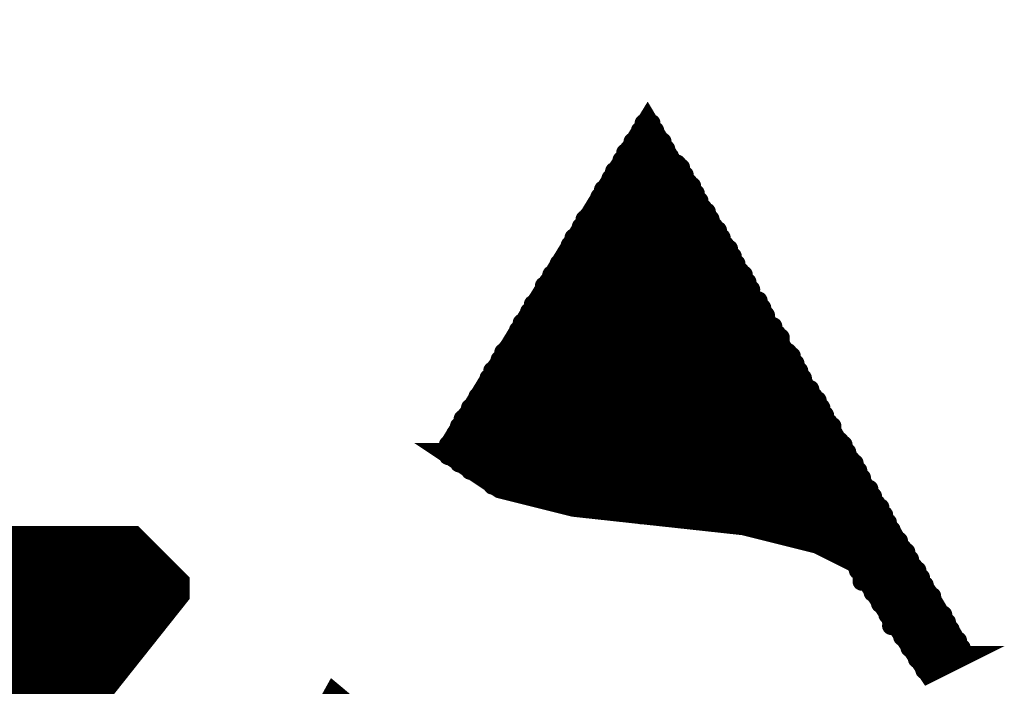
# Model space of a CAD drawing. Extents: x -1 to 5.73, y -1.96 to 5.23.
# Tile 20 of 29: x 3.44 to 3.71, y 1.83 to 2.01. Entities that reach past the tile are written whole.
import ezdxf

# ---------------------------------------------------------------- set-up
doc = ezdxf.new("R2010")
doc.units = 0
doc.layers.get('0').update_dxf_attribs({"color": 3, "linetype": 'CONTINUOUS'})

# ---------------------------------------------------------------- blocks, each defined once
blk = doc.blocks.new('PAD_R1')
at = {"const_width": 0.5}
blk.add_lwpolyline([(0.25, 0, 1), (-0.25, 0, 1)], format="xyb", close=True, dxfattribs=at)

msp = doc.modelspace()

# ---------------------------------------------------------------- linework, layer by layer
for points, const_width in [([(3.385, 2.004), (3.385, 1.867), (3.472, 1.867), (3.483, 1.856), (3.483, 1.854), (3.452, 1.815), (3.437, 1.802), (3.431, 1.79), (3.423, 1.77), (3.41, 1.756), (3.394, 1.748), (3.371, 1.761), (3.334, 1.757), (3.331, 1.757), (3.307, 1.71), (3.284, 1.673), (3.263, 1.647), (3.241, 1.634), (3.229, 1.63), (3.22, 1.63), (3.208, 1.634), (3.199, 1.641)], 0.01), ([(3.698, 1.837), (3.612, 1.982), (3.557, 1.892)], 0.005), ([(3.611, 1.981), (3.613, 1.981)], 0.005), ([(3.61, 1.979), (3.614, 1.979)], 0.005), ([(3.613, 1.98), (3.611, 1.98)], 0.005), ([(3.616, 1.976), (3.608, 1.976)], 0.005), ([(3.609, 1.977), (3.615, 1.977)], 0.005), ([(3.614, 1.978), (3.61, 1.978)], 0.005), ([(3.606, 1.973), (3.617, 1.973)], 0.005), ([(3.617, 1.974), (3.607, 1.974)], 0.005), ([(3.608, 1.975), (3.616, 1.975)], 0.005), ([(3.605, 1.971), (3.618, 1.971)], 0.005), ([(3.618, 1.972), (3.606, 1.972)], 0.005), ([(3.621, 1.968), (3.603, 1.968)], 0.005), ([(3.604, 1.969), (3.621, 1.969)], 0.005), ([(3.62, 1.97), (3.605, 1.97)], 0.005), ([(3.622, 1.966), (3.602, 1.966)], 0.005), ([(3.602, 1.965), (3.623, 1.965)], 0.005), ([(3.603, 1.967), (3.622, 1.967)], 0.005), ([(3.6, 1.963), (3.624, 1.963)], 0.005), ([(3.624, 1.964), (3.601, 1.964)], 0.005), ([(3.599, 1.961), (3.625, 1.961)], 0.005), ([(3.626, 1.96), (3.599, 1.96)], 0.005), ([(3.625, 1.962), (3.6, 1.962)], 0.005), ([(3.598, 1.959), (3.626, 1.959)], 0.005), ([(3.627, 1.958), (3.598, 1.958)], 0.005), ([(3.598, 1.957), (3.628, 1.957)], 0.005), ([(3.595, 1.955), (3.629, 1.955)], 0.005), ([(3.628, 1.956), (3.596, 1.956)], 0.005), ([(3.594, 1.953), (3.63, 1.953)], 0.005), ([(3.631, 1.952), (3.594, 1.952)], 0.005), ([(3.629, 1.954), (3.595, 1.954)], 0.005), ([(3.632, 1.95), (3.592, 1.95)], 0.005), ([(3.592, 1.949), (3.632, 1.949)], 0.005), ([(3.594, 1.951), (3.631, 1.951)], 0.005), ([(3.633, 1.948), (3.591, 1.948)], 0.005), ([(3.591, 1.947), (3.634, 1.947)], 0.005), ([(3.634, 1.946), (3.59, 1.946)], 0.005), ([(3.59, 1.945), (3.635, 1.945)], 0.005), ([(3.635, 1.944), (3.59, 1.944)], 0.005), ([(3.587, 1.941), (3.637, 1.941)], 0.005), ([(3.588, 1.943), (3.636, 1.943)], 0.005), ([(3.636, 1.942), (3.588, 1.942)], 0.005), ([(3.638, 1.94), (3.586, 1.94)], 0.005), ([(3.586, 1.939), (3.638, 1.939)], 0.005), ([(3.584, 1.937), (3.639, 1.937)], 0.005), ([(3.64, 1.936), (3.584, 1.936)], 0.005), ([(3.639, 1.938), (3.585, 1.938)], 0.005), ([(3.582, 1.933), (3.642, 1.933)], 0.005), ([(3.584, 1.935), (3.64, 1.935)], 0.005), ([(3.64, 1.934), (3.584, 1.934)], 0.005), ([(3.642, 1.932), (3.581, 1.932)], 0.005), ([(3.581, 1.931), (3.643, 1.931)], 0.005), ([(3.644, 1.928), (3.579, 1.928)], 0.005), ([(3.643, 1.93), (3.58, 1.93)], 0.005), ([(3.58, 1.929), (3.644, 1.929)], 0.005), ([(3.577, 1.925), (3.646, 1.925)], 0.005), ([(3.578, 1.927), (3.644, 1.927)], 0.005), ([(3.646, 1.926), (3.578, 1.926)], 0.005), ([(3.576, 1.923), (3.648, 1.923)], 0.005), ([(3.647, 1.924), (3.577, 1.924)], 0.005), ([(3.648, 1.92), (3.574, 1.92)], 0.005), ([(3.648, 1.922), (3.576, 1.922)], 0.005), ([(3.576, 1.921), (3.648, 1.921)], 0.005), ([(3.572, 1.917), (3.651, 1.917)], 0.005), ([(3.573, 1.919), (3.65, 1.919)], 0.005), ([(3.651, 1.918), (3.573, 1.918)], 0.005), ([(3.571, 1.915), (3.652, 1.915)], 0.005), ([(3.652, 1.916), (3.572, 1.916)], 0.005), ([(3.654, 1.912), (3.569, 1.912)], 0.005), ([(3.653, 1.914), (3.57, 1.914)], 0.005), ([(3.57, 1.913), (3.653, 1.913)], 0.005), ([(3.654, 1.91), (3.568, 1.91)], 0.005), ([(3.568, 1.909), (3.656, 1.909)], 0.005), ([(3.569, 1.911), (3.654, 1.911)], 0.005), ([(3.566, 1.907), (3.657, 1.907)], 0.005), ([(3.656, 1.908), (3.568, 1.908)], 0.005), ([(3.659, 1.904), (3.564, 1.904)], 0.005), ([(3.565, 1.905), (3.658, 1.905)], 0.005), ([(3.658, 1.906), (3.566, 1.906)], 0.005), ([(3.562, 1.901), (3.66, 1.901)], 0.005), ([(3.66, 1.902), (3.563, 1.902)], 0.005), ([(3.564, 1.903), (3.659, 1.903)], 0.005), ([(3.561, 1.899), (3.662, 1.899)], 0.005), ([(3.661, 1.9), (3.562, 1.9)], 0.005), ([(3.56, 1.897), (3.662, 1.897)], 0.005), ([(3.662, 1.896), (3.56, 1.896)], 0.005), ([(3.662, 1.898), (3.561, 1.898)], 0.005), ([(3.665, 1.894), (3.558, 1.894)], 0.005), ([(3.558, 1.893), (3.665, 1.893)], 0.005), ([(3.56, 1.895), (3.664, 1.895)], 0.005), ([(3.683, 1.862), (3.668, 1.862), (3.658, 1.867), (3.638, 1.872), (3.592, 1.877), (3.572, 1.882), (3.557, 1.892), (3.666, 1.892)], 0.005), ([(3.666, 1.891), (3.558, 1.891)], 0.005), ([(3.56, 1.89), (3.667, 1.89)], 0.005), ([(3.668, 1.889), (3.561, 1.889)], 0.005), ([(3.563, 1.888), (3.668, 1.888)], 0.005), ([(3.669, 1.887), (3.564, 1.887)], 0.005), ([(3.566, 1.886), (3.669, 1.886)], 0.005), ([(3.67, 1.885), (3.568, 1.885)], 0.005), ([(3.569, 1.884), (3.67, 1.884)], 0.005), ([(3.67, 1.883), (3.57, 1.883)], 0.005), ([(3.572, 1.882), (3.672, 1.882)], 0.005), ([(3.672, 1.881), (3.576, 1.881)], 0.005), ([(3.58, 1.88), (3.673, 1.88)], 0.005), ([(3.673, 1.879), (3.584, 1.879)], 0.005), ([(3.588, 1.878), (3.674, 1.878)], 0.005), ([(3.675, 1.877), (3.592, 1.877)], 0.005), ([(3.601, 1.876), (3.675, 1.876)], 0.005), ([(3.676, 1.875), (3.61, 1.875)], 0.005), ([(3.62, 1.874), (3.676, 1.874)], 0.005), ([(3.629, 1.873), (3.677, 1.873)], 0.005), ([(3.677, 1.872), (3.638, 1.872)], 0.005), ([(3.642, 1.871), (3.678, 1.871)], 0.005), ([(3.678, 1.87), (3.646, 1.87)], 0.005), ([(3.65, 1.869), (3.678, 1.869)], 0.005), ([(3.474, 1.865), (3.316, 1.865)], 0.01), ([(3.68, 1.868), (3.654, 1.868)], 0.005), ([(3.658, 1.867), (3.68, 1.867)], 0.005), ([(3.681, 1.866), (3.66, 1.866)], 0.005), ([(3.662, 1.865), (3.682, 1.865)], 0.005), ([(3.682, 1.864), (3.664, 1.864)], 0.005), ([(3.666, 1.863), (3.683, 1.863)], 0.005), ([(3.668, 1.862), (3.688, 1.832), (3.698, 1.837), (3.685, 1.837)], 0.005), ([(3.669, 1.861), (3.684, 1.861)], 0.005), ([(3.483, 1.856), (3.277, 1.856)], 0.01), ([(3.685, 1.86), (3.669, 1.86)], 0.005), ([(3.67, 1.859), (3.685, 1.859)], 0.005), ([(3.686, 1.858), (3.67, 1.858)], 0.005), ([(3.67, 1.857), (3.686, 1.857)], 0.005), ([(3.687, 1.856), (3.672, 1.856)], 0.005), ([(3.673, 1.855), (3.687, 1.855)], 0.005), ([(3.688, 1.854), (3.673, 1.854)], 0.005), ([(3.674, 1.853), (3.689, 1.853)], 0.005), ([(3.689, 1.852), (3.675, 1.852)], 0.005), ([(3.675, 1.851), (3.689, 1.851)], 0.005), ([(3.477, 1.847), (3.279, 1.847)], 0.01), ([(3.689, 1.85), (3.676, 1.85)], 0.005), ([(3.677, 1.849), (3.69, 1.849)], 0.005), ([(3.692, 1.848), (3.677, 1.848)], 0.005), ([(3.678, 1.847), (3.692, 1.847)], 0.005), ([(3.693, 1.846), (3.678, 1.846)], 0.005), ([(3.678, 1.845), (3.693, 1.845)], 0.005), ([(3.694, 1.844), (3.68, 1.844)], 0.005), ([(3.681, 1.843), (3.694, 1.843)], 0.005), ([(3.47, 1.838), (3.281, 1.838)], 0.01), ([(3.695, 1.842), (3.681, 1.842)], 0.005), ([(3.682, 1.841), (3.696, 1.841)], 0.005), ([(3.696, 1.84), (3.683, 1.84)], 0.005), ([(3.683, 1.839), (3.697, 1.839)], 0.005), ([(3.697, 1.838), (3.684, 1.838)], 0.005), ([(3.685, 1.836), (3.696, 1.836)], 0.005), ([(3.686, 1.835), (3.694, 1.835)], 0.005), ([(3.692, 1.834), (3.687, 1.834)], 0.005), ([(3.687, 1.833), (3.689, 1.833)], 0.005), ([(3.463, 1.829), (3.283, 1.829)], 0.01), ([(3.533, 1.822), (3.537, 1.812), (3.537, 1.807), (3.537, 1.802), (3.542, 1.777), (3.557, 1.757), (3.452, 1.692), (3.527, 1.827), (3.533, 1.822), (3.524, 1.822)], 0.005)]:
    msp.add_lwpolyline(points, dxfattribs=dict(const_width=const_width))

# ---------------------------------------------------------------- block references
for p, xscale, yscale in [((3.611, 1.981), 0.005, 0.005), ((3.613, 1.981), 0.005, 0.005), ((3.61, 1.979), 0.005, 0.005), ((3.611, 1.98), 0.005, 0.005), ((3.613, 1.98), 0.005, 0.005), ((3.614, 1.979), 0.005, 0.005), ((3.608, 1.976), 0.005, 0.005), ((3.609, 1.977), 0.005, 0.005), ((3.61, 1.978), 0.005, 0.005), ((3.614, 1.978), 0.005, 0.005), ((3.615, 1.977), 0.005, 0.005), ((3.616, 1.976), 0.005, 0.005), ((3.606, 1.973), 0.005, 0.005), ((3.607, 1.974), 0.005, 0.005), ((3.608, 1.975), 0.005, 0.005), ((3.616, 1.975), 0.005, 0.005), ((3.617, 1.974), 0.005, 0.005), ((3.617, 1.973), 0.005, 0.005), ((3.605, 1.971), 0.005, 0.005), ((3.606, 1.972), 0.005, 0.005), ((3.618, 1.972), 0.005, 0.005), ((3.618, 1.971), 0.005, 0.005), ((3.603, 1.968), 0.005, 0.005), ((3.604, 1.969), 0.005, 0.005), ((3.605, 1.97), 0.005, 0.005), ((3.62, 1.97), 0.005, 0.005), ((3.621, 1.969), 0.005, 0.005), ((3.621, 1.968), 0.005, 0.005), ((3.602, 1.966), 0.005, 0.005), ((3.602, 1.965), 0.005, 0.005), ((3.603, 1.967), 0.005, 0.005), ((3.622, 1.967), 0.005, 0.005), ((3.622, 1.966), 0.005, 0.005), ((3.623, 1.965), 0.005, 0.005), ((3.6, 1.963), 0.005, 0.005), ((3.601, 1.964), 0.005, 0.005), ((3.624, 1.964), 0.005, 0.005), ((3.624, 1.963), 0.005, 0.005), ((3.599, 1.961), 0.005, 0.005), ((3.599, 1.96), 0.005, 0.005), ((3.6, 1.962), 0.005, 0.005), ((3.625, 1.962), 0.005, 0.005), ((3.625, 1.961), 0.005, 0.005), ((3.626, 1.96), 0.005, 0.005), ((3.598, 1.959), 0.005, 0.005), ((3.598, 1.958), 0.005, 0.005), ((3.598, 1.957), 0.005, 0.005), ((3.626, 1.959), 0.005, 0.005), ((3.627, 1.958), 0.005, 0.005), ((3.628, 1.957), 0.005, 0.005), ((3.595, 1.955), 0.005, 0.005), ((3.596, 1.956), 0.005, 0.005), ((3.628, 1.956), 0.005, 0.005), ((3.629, 1.955), 0.005, 0.005), ((3.594, 1.953), 0.005, 0.005), ((3.594, 1.952), 0.005, 0.005), ((3.595, 1.954), 0.005, 0.005), ((3.629, 1.954), 0.005, 0.005), ((3.63, 1.953), 0.005, 0.005), ((3.631, 1.952), 0.005, 0.005), ((3.592, 1.95), 0.005, 0.005), ((3.592, 1.949), 0.005, 0.005), ((3.594, 1.951), 0.005, 0.005), ((3.631, 1.951), 0.005, 0.005), ((3.632, 1.95), 0.005, 0.005), ((3.632, 1.949), 0.005, 0.005), ((3.591, 1.948), 0.005, 0.005), ((3.591, 1.947), 0.005, 0.005), ((3.633, 1.948), 0.005, 0.005), ((3.634, 1.947), 0.005, 0.005), ((3.59, 1.946), 0.005, 0.005), ((3.59, 1.945), 0.005, 0.005), ((3.59, 1.944), 0.005, 0.005), ((3.634, 1.946), 0.005, 0.005), ((3.635, 1.945), 0.005, 0.005), ((3.635, 1.944), 0.005, 0.005), ((3.587, 1.941), 0.005, 0.005), ((3.588, 1.943), 0.005, 0.005), ((3.588, 1.942), 0.005, 0.005), ((3.636, 1.943), 0.005, 0.005), ((3.636, 1.942), 0.005, 0.005), ((3.637, 1.941), 0.005, 0.005), ((3.586, 1.94), 0.005, 0.005), ((3.586, 1.939), 0.005, 0.005), ((3.638, 1.94), 0.005, 0.005), ((3.638, 1.939), 0.005, 0.005), ((3.584, 1.937), 0.005, 0.005), ((3.584, 1.936), 0.005, 0.005), ((3.585, 1.938), 0.005, 0.005), ((3.639, 1.938), 0.005, 0.005), ((3.639, 1.937), 0.005, 0.005), ((3.64, 1.936), 0.005, 0.005), ((3.582, 1.933), 0.005, 0.005), ((3.584, 1.935), 0.005, 0.005), ((3.584, 1.934), 0.005, 0.005), ((3.64, 1.935), 0.005, 0.005), ((3.64, 1.934), 0.005, 0.005), ((3.642, 1.933), 0.005, 0.005), ((3.581, 1.932), 0.005, 0.005), ((3.581, 1.931), 0.005, 0.005), ((3.642, 1.932), 0.005, 0.005), ((3.643, 1.931), 0.005, 0.005), ((3.579, 1.928), 0.005, 0.005), ((3.58, 1.93), 0.005, 0.005), ((3.58, 1.929), 0.005, 0.005), ((3.643, 1.93), 0.005, 0.005), ((3.644, 1.929), 0.005, 0.005), ((3.644, 1.928), 0.005, 0.005), ((3.577, 1.925), 0.005, 0.005), ((3.578, 1.927), 0.005, 0.005), ((3.578, 1.926), 0.005, 0.005), ((3.644, 1.927), 0.005, 0.005), ((3.646, 1.926), 0.005, 0.005), ((3.646, 1.925), 0.005, 0.005), ((3.576, 1.923), 0.005, 0.005), ((3.577, 1.924), 0.005, 0.005), ((3.647, 1.924), 0.005, 0.005), ((3.648, 1.923), 0.005, 0.005), ((3.574, 1.92), 0.005, 0.005), ((3.576, 1.922), 0.005, 0.005), ((3.576, 1.921), 0.005, 0.005), ((3.648, 1.922), 0.005, 0.005), ((3.648, 1.921), 0.005, 0.005), ((3.648, 1.92), 0.005, 0.005), ((3.572, 1.917), 0.005, 0.005), ((3.573, 1.919), 0.005, 0.005), ((3.573, 1.918), 0.005, 0.005), ((3.65, 1.919), 0.005, 0.005), ((3.651, 1.918), 0.005, 0.005), ((3.651, 1.917), 0.005, 0.005), ((3.571, 1.915), 0.005, 0.005), ((3.572, 1.916), 0.005, 0.005), ((3.652, 1.916), 0.005, 0.005), ((3.652, 1.915), 0.005, 0.005), ((3.569, 1.912), 0.005, 0.005), ((3.57, 1.914), 0.005, 0.005), ((3.57, 1.913), 0.005, 0.005), ((3.653, 1.914), 0.005, 0.005), ((3.653, 1.913), 0.005, 0.005), ((3.654, 1.912), 0.005, 0.005), ((3.568, 1.91), 0.005, 0.005), ((3.568, 1.909), 0.005, 0.005), ((3.569, 1.911), 0.005, 0.005), ((3.654, 1.911), 0.005, 0.005), ((3.654, 1.91), 0.005, 0.005), ((3.656, 1.909), 0.005, 0.005), ((3.566, 1.907), 0.005, 0.005), ((3.568, 1.908), 0.005, 0.005), ((3.656, 1.908), 0.005, 0.005), ((3.657, 1.907), 0.005, 0.005), ((3.564, 1.904), 0.005, 0.005), ((3.565, 1.905), 0.005, 0.005), ((3.566, 1.906), 0.005, 0.005), ((3.658, 1.906), 0.005, 0.005), ((3.658, 1.905), 0.005, 0.005), ((3.659, 1.904), 0.005, 0.005), ((3.562, 1.901), 0.005, 0.005), ((3.563, 1.902), 0.005, 0.005), ((3.564, 1.903), 0.005, 0.005), ((3.659, 1.903), 0.005, 0.005), ((3.66, 1.902), 0.005, 0.005), ((3.66, 1.901), 0.005, 0.005), ((3.561, 1.899), 0.005, 0.005), ((3.562, 1.9), 0.005, 0.005), ((3.661, 1.9), 0.005, 0.005), ((3.662, 1.899), 0.005, 0.005), ((3.56, 1.897), 0.005, 0.005), ((3.56, 1.896), 0.005, 0.005), ((3.561, 1.898), 0.005, 0.005), ((3.662, 1.898), 0.005, 0.005), ((3.662, 1.897), 0.005, 0.005), ((3.662, 1.896), 0.005, 0.005), ((3.558, 1.894), 0.005, 0.005), ((3.558, 1.893), 0.005, 0.005), ((3.56, 1.895), 0.005, 0.005), ((3.664, 1.895), 0.005, 0.005), ((3.665, 1.894), 0.005, 0.005), ((3.665, 1.893), 0.005, 0.005), ((3.557, 1.892), 0.005, 0.005), ((3.558, 1.891), 0.005, 0.005), ((3.666, 1.892), 0.005, 0.005), ((3.666, 1.891), 0.005, 0.005), ((3.56, 1.89), 0.005, 0.005), ((3.561, 1.889), 0.005, 0.005), ((3.563, 1.888), 0.005, 0.005), ((3.667, 1.89), 0.005, 0.005), ((3.668, 1.889), 0.005, 0.005), ((3.668, 1.888), 0.005, 0.005), ((3.564, 1.887), 0.005, 0.005), ((3.566, 1.886), 0.005, 0.005), ((3.568, 1.885), 0.005, 0.005), ((3.669, 1.887), 0.005, 0.005), ((3.669, 1.886), 0.005, 0.005), ((3.67, 1.885), 0.005, 0.005), ((3.569, 1.884), 0.005, 0.005), ((3.57, 1.883), 0.005, 0.005), ((3.67, 1.884), 0.005, 0.005), ((3.67, 1.883), 0.005, 0.005), ((3.572, 1.882), 0.005, 0.005), ((3.576, 1.881), 0.005, 0.005), ((3.58, 1.88), 0.005, 0.005), ((3.672, 1.882), 0.005, 0.005), ((3.672, 1.881), 0.005, 0.005), ((3.673, 1.88), 0.005, 0.005), ((3.584, 1.879), 0.005, 0.005), ((3.588, 1.878), 0.005, 0.005), ((3.592, 1.877), 0.005, 0.005), ((3.673, 1.879), 0.005, 0.005), ((3.674, 1.878), 0.005, 0.005), ((3.675, 1.877), 0.005, 0.005), ((3.601, 1.876), 0.005, 0.005), ((3.61, 1.875), 0.005, 0.005), ((3.675, 1.876), 0.005, 0.005), ((3.676, 1.875), 0.005, 0.005), ((3.62, 1.874), 0.005, 0.005), ((3.629, 1.873), 0.005, 0.005), ((3.638, 1.872), 0.005, 0.005), ((3.676, 1.874), 0.005, 0.005), ((3.677, 1.873), 0.005, 0.005), ((3.677, 1.872), 0.005, 0.005), ((3.642, 1.871), 0.005, 0.005), ((3.646, 1.87), 0.005, 0.005), ((3.65, 1.869), 0.005, 0.005), ((3.678, 1.871), 0.005, 0.005), ((3.678, 1.87), 0.005, 0.005), ((3.678, 1.869), 0.005, 0.005), ((3.474, 1.865), 0.01, 0.01), ((3.654, 1.868), 0.005, 0.005), ((3.658, 1.867), 0.005, 0.005), ((3.68, 1.868), 0.005, 0.005), ((3.68, 1.867), 0.005, 0.005), ((3.66, 1.866), 0.005, 0.005), ((3.662, 1.865), 0.005, 0.005), ((3.664, 1.864), 0.005, 0.005), ((3.681, 1.866), 0.005, 0.005), ((3.682, 1.865), 0.005, 0.005), ((3.682, 1.864), 0.005, 0.005), ((3.666, 1.863), 0.005, 0.005), ((3.668, 1.862), 0.005, 0.005), ((3.669, 1.861), 0.005, 0.005), ((3.683, 1.863), 0.005, 0.005), ((3.683, 1.862), 0.005, 0.005), ((3.684, 1.861), 0.005, 0.005), ((3.483, 1.856), 0.01, 0.01), ((3.669, 1.86), 0.005, 0.005), ((3.67, 1.859), 0.005, 0.005), ((3.685, 1.86), 0.005, 0.005), ((3.685, 1.859), 0.005, 0.005), ((3.67, 1.858), 0.005, 0.005), ((3.67, 1.857), 0.005, 0.005), ((3.672, 1.856), 0.005, 0.005), ((3.686, 1.858), 0.005, 0.005), ((3.686, 1.857), 0.005, 0.005), ((3.687, 1.856), 0.005, 0.005), ((3.673, 1.855), 0.005, 0.005), ((3.673, 1.854), 0.005, 0.005), ((3.674, 1.853), 0.005, 0.005), ((3.687, 1.855), 0.005, 0.005), ((3.688, 1.854), 0.005, 0.005), ((3.689, 1.853), 0.005, 0.005), ((3.675, 1.852), 0.005, 0.005), ((3.675, 1.851), 0.005, 0.005), ((3.689, 1.852), 0.005, 0.005), ((3.689, 1.851), 0.005, 0.005), ((3.477, 1.847), 0.01, 0.01), ((3.676, 1.85), 0.005, 0.005), ((3.677, 1.849), 0.005, 0.005), ((3.677, 1.848), 0.005, 0.005), ((3.689, 1.85), 0.005, 0.005), ((3.69, 1.849), 0.005, 0.005), ((3.692, 1.848), 0.005, 0.005), ((3.678, 1.847), 0.005, 0.005), ((3.678, 1.846), 0.005, 0.005), ((3.678, 1.845), 0.005, 0.005), ((3.692, 1.847), 0.005, 0.005), ((3.693, 1.846), 0.005, 0.005), ((3.693, 1.845), 0.005, 0.005), ((3.68, 1.844), 0.005, 0.005), ((3.681, 1.843), 0.005, 0.005), ((3.694, 1.844), 0.005, 0.005), ((3.694, 1.843), 0.005, 0.005), ((3.47, 1.838), 0.01, 0.01), ((3.681, 1.842), 0.005, 0.005), ((3.682, 1.841), 0.005, 0.005), ((3.683, 1.84), 0.005, 0.005), ((3.695, 1.842), 0.005, 0.005), ((3.696, 1.841), 0.005, 0.005), ((3.696, 1.84), 0.005, 0.005), ((3.683, 1.839), 0.005, 0.005), ((3.684, 1.838), 0.005, 0.005), ((3.685, 1.837), 0.005, 0.005), ((3.697, 1.839), 0.005, 0.005), ((3.697, 1.838), 0.005, 0.005), ((3.698, 1.837), 0.005, 0.005), ((3.685, 1.836), 0.005, 0.005), ((3.686, 1.835), 0.005, 0.005), ((3.694, 1.835), 0.005, 0.005), ((3.696, 1.836), 0.005, 0.005), ((3.687, 1.834), 0.005, 0.005), ((3.687, 1.833), 0.005, 0.005), ((3.689, 1.833), 0.005, 0.005), ((3.692, 1.834), 0.005, 0.005), ((3.463, 1.829), 0.01, 0.01)]:
    msp.add_blockref('PAD_R1', p, dxfattribs=dict(xscale=xscale, yscale=yscale))

doc.saveas('drawing.dxf')
